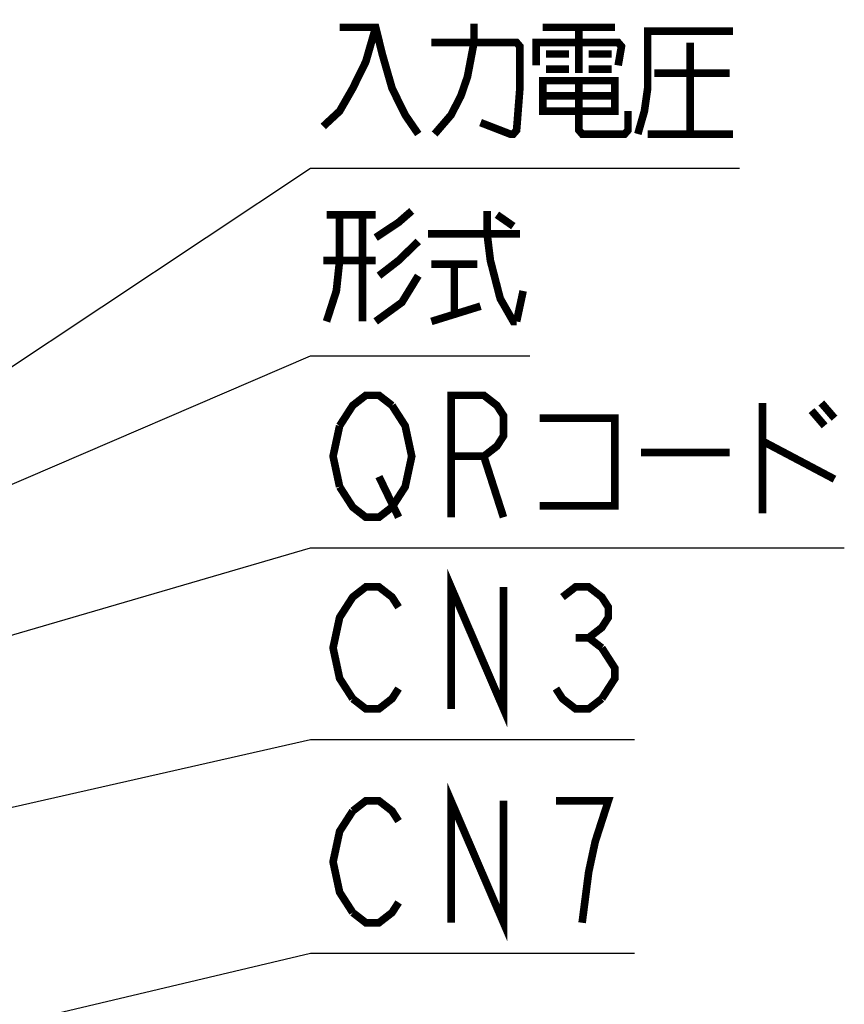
# Model space of a CAD drawing. Extents: x 82 to 1223, y 50 to 823.
# Tile 27 of 35: x 803 to 868, y 581 to 658. Entities that reach past the tile are written whole.
import ezdxf

# ---------------------------------------------------------------- set-up
doc = ezdxf.new("R2010")
doc.units = 0
doc.header["$LTSCALE"] = 69.3
doc.layers.add('ALL_NOTE', color=7, linetype='CONTINUOUS')

msp = doc.modelspace()

# ---------------------------------------------------------------- linework, layer by layer
at = {"layer": 'ALL_NOTE', "color": 2, "linetype": 'CONTINUOUS'}
for p, q in [((780.75, 616.877), (825.75, 646.76)), ((825.75, 646.76), (826.5, 646.76)), ((826.5, 646.76), (859.524, 646.76)), ((780.75, 612.633), (825.75, 632.007)), ((825.75, 632.007), (826.5, 632.007)), ((826.5, 632.007), (843.012, 632.007)), ((766.222, 599.524), (825.75, 616.89)), ((825.75, 616.89), (826.5, 616.89)), ((826.5, 616.89), (867.78, 616.89)), ((794.802, 594.785), (825.75, 601.807)), ((825.75, 601.807), (826.5, 601.807)), ((826.5, 601.807), (851.268, 601.807)), ((794.35, 577.565), (825.75, 584.97)), ((825.75, 584.97), (826.5, 584.97)), ((826.5, 584.97), (851.268, 584.97))]:
    msp.add_line(p, q, dxfattribs=at)
at = {"layer": 'ALL_NOTE', "color": 2, "linetype": 'CONTINUOUS', "const_width": 0.6}
for points in [[(830.886, 657.86), (830.112, 655.16), (829.08, 653.06), (828.048, 651.26), (826.758, 650.06)], [(828.048, 657.86), (830.886, 657.86), (831.402, 655.76), (832.176, 653.06), (833.208, 650.96), (834.24, 649.46)], [(835.53, 649.46), (836.82, 650.96), (837.594, 652.46), (838.11, 653.96), (838.626, 656.66), (838.626, 658.16)], [(844.044, 657.86), (849.72, 657.86)], [(846.882, 657.86), (846.882, 654.26)], [(851.526, 649.46), (852.042, 651.26), (852.3, 653.06), (852.3, 657.56), (859.008, 657.56)], [(835.272, 656.66), (841.98, 656.66), (842.238, 656.36), (842.238, 653.06), (841.98, 649.76), (841.722, 649.46), (841.464, 649.46), (839.142, 650.36)], [(843.528, 654.86), (843.528, 656.66), (849.978, 656.66), (850.236, 656.36), (849.978, 654.86)], [(855.654, 656.66), (855.654, 649.46)], [(844.302, 655.76), (846.108, 655.76)], [(847.656, 655.76), (849.462, 655.76)], [(844.302, 654.56), (846.108, 654.56)], [(847.656, 654.56), (849.462, 654.56)], [(852.816, 654.26), (858.75, 654.26)], [(844.044, 653.66), (844.044, 651.26), (849.72, 651.26), (849.72, 653.66), (844.044, 653.66)], [(846.882, 653.66), (846.882, 649.76), (847.14, 649.46), (850.494, 649.46), (850.752, 649.76), (850.752, 651.26)], [(844.044, 652.46), (849.72, 652.46)], [(852.3, 649.46), (859.008, 649.46)], [(828.048, 643.107), (828.048, 639.507), (827.79, 637.107), (827.016, 634.707)], [(827.016, 643.107), (830.886, 643.107)], [(829.854, 643.107), (829.854, 634.707)], [(830.886, 641.307), (832.692, 642.507), (833.724, 643.407)], [(839.658, 643.407), (839.658, 641.607), (839.916, 639.507), (840.69, 636.507), (841.722, 634.707), (841.98, 634.707)], [(840.432, 643.107), (841.722, 642.207)], [(835.014, 641.607), (842.238, 641.607)], [(834.24, 641.007), (832.692, 639.507), (831.144, 638.307)], [(830.886, 639.507), (826.758, 639.507)], [(835.272, 639.207), (838.884, 639.207)], [(837.078, 639.207), (837.078, 635.307)], [(834.24, 638.307), (832.95, 636.207), (830.886, 634.707)], [(841.98, 634.707), (842.496, 637.107)], [(835.272, 634.707), (839.142, 635.907)], [(828.048, 626.49), (829.08, 628.09), (830.112, 628.89), (831.144, 628.89), (832.176, 628.09)], [(836.82, 619.29), (836.82, 628.89), (839.4, 628.89), (840.432, 628.09), (840.948, 627.29), (840.948, 625.69), (840.432, 624.89), (839.4, 624.09), (836.82, 624.09)], [(832.176, 628.09), (833.208, 626.49), (833.724, 624.09), (833.208, 621.69), (832.692, 620.89)], [(861.33, 628.29), (861.33, 619.59)], [(865.2, 627.69), (866.232, 626.49)], [(865.974, 628.29), (867.006, 627.09)], [(843.786, 627.09), (849.72, 627.09), (849.72, 620.19), (843.786, 620.19)], [(828.048, 621.69), (827.532, 624.09), (828.048, 626.49)], [(861.33, 625.29), (867.006, 622.29)], [(839.4, 624.09), (840.948, 619.29)], [(851.784, 624.39), (858.75, 624.39)], [(831.144, 622.49), (832.692, 619.29)], [(832.692, 620.89), (832.176, 620.09), (831.144, 619.29), (830.112, 619.29), (829.08, 620.09), (828.048, 621.69)], [(836.82, 604.207), (836.82, 613.807), (840.948, 604.207), (840.948, 613.807)], [(829.08, 605.007), (828.048, 606.607), (827.532, 609.007), (828.048, 611.407), (828.564, 612.207), (829.08, 613.007), (830.112, 613.807), (831.144, 613.807), (832.176, 613.007), (832.692, 612.207)], [(845.592, 613.007), (846.624, 613.807), (847.656, 613.807), (848.688, 613.007), (849.204, 612.207), (849.204, 611.407), (848.688, 610.607), (847.656, 609.807), (848.688, 609.007)], [(846.624, 609.807), (847.656, 609.807)], [(848.688, 609.007), (849.72, 607.407), (849.72, 606.607), (848.688, 605.007)], [(832.692, 605.807), (832.176, 605.007), (831.144, 604.207), (830.112, 604.207), (829.08, 605.007)], [(848.688, 605.007), (847.656, 604.207), (846.624, 604.207), (845.592, 605.007), (845.076, 605.807)], [(836.82, 587.37), (836.82, 596.97), (840.948, 587.37), (840.948, 596.97)], [(829.08, 596.17), (830.112, 596.97), (831.144, 596.97), (832.176, 596.17), (832.692, 595.37)], [(847.14, 587.37), (847.656, 591.37), (848.172, 593.77), (848.688, 595.37), (849.204, 596.97), (845.076, 596.97)], [(829.08, 588.17), (828.048, 589.77), (827.532, 592.17), (828.048, 594.57), (829.08, 596.17)], [(832.692, 588.97), (832.176, 588.17), (831.144, 587.37), (830.112, 587.37), (829.08, 588.17)]]:
    msp.add_lwpolyline(points, dxfattribs=at)

doc.saveas('drawing.dxf')
